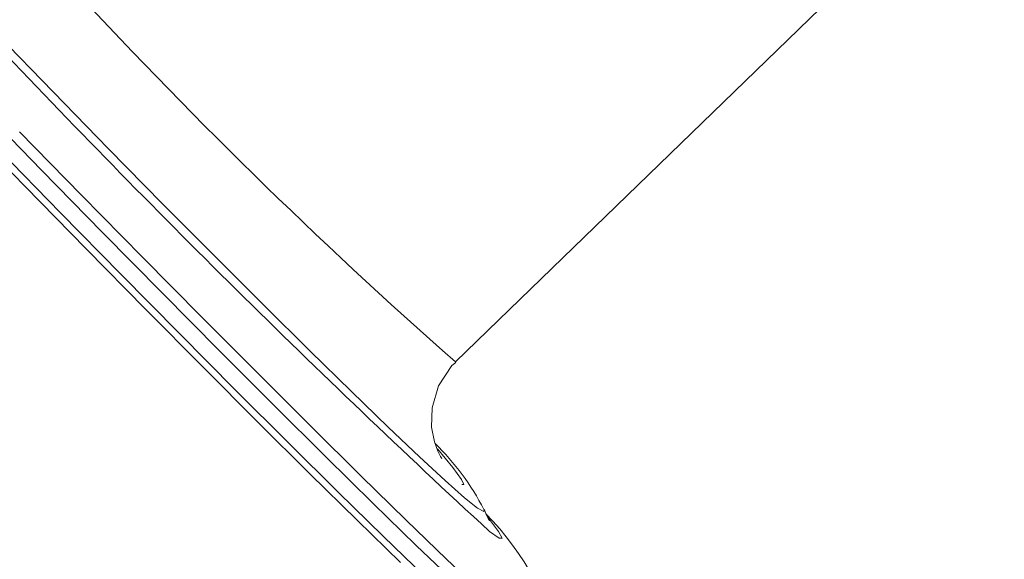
# Model space of a CAD drawing. Header units: millimetres. Extents: x -409 to 780, y -1099 to 54.
# Tile 3 of 35: x -298 to -262, y -1009 to -989. Entities that reach past the tile are written whole.
import ezdxf

# ---------------------------------------------------------------- set-up
doc = ezdxf.new("R2010")
doc.units = ezdxf.units.MM

msp = doc.modelspace()

# ---------------------------------------------------------------- linework, layer by layer
at = {"color": 7, "linetype": 'Continuous', "lineweight": 15}
msp.add_line((-282.16, -1001.977), (-261.729, -982.165), dxfattribs=at)
at = {"color": 8, "linetype": 'Continuous', "lineweight": 15, "flags": 128}
for points in [[(-299.222, -989.782), (-297.141, -991.924), (-295.078, -994.035), (-293.062, -996.083), (-291.122, -998.04), (-289.287, -999.876), (-287.584, -1001.565), (-286.037, -1003.082), (-284.669, -1004.405), (-283.501, -1005.515), (-282.548, -1006.396), (-281.825, -1007.034), (-281.343, -1007.421), (-281.108, -1007.55), (-281.095, -1007.481)], [(-301.449, -991.719), (-299.151, -994.085), (-296.866, -996.425), (-294.62, -998.711), (-292.439, -1000.918), (-290.347, -1003.021), (-288.368, -1004.995), (-286.524, -1006.82), (-284.836, -1008.473), (-283.324, -1009.936), (-282.004, -1011.193), (-280.892, -1012.229), (-279.999, -1013.033), (-279.337, -1013.596), (-278.912, -1013.91), (-278.731, -1013.974)], [(-282.203, -1010.169), (-283.621, -1008.807), (-285.224, -1007.247), (-286.992, -1005.505), (-288.906, -1003.603), (-290.945, -1001.562), (-293.084, -999.404), (-295.301, -997.154), (-297.57, -994.838), (-299.864, -992.482)], [(-284.204, -1009.449), (-285.81, -1007.885), (-287.583, -1006.14), (-289.501, -1004.233), (-291.545, -1002.187), (-293.689, -1000.024), (-295.911, -997.769), (-298.185, -995.448), (-300.485, -993.086)], [(-281.919, -1006.535), (-281.851, -1006.541), (-281.931, -1006.35), (-282.257, -1005.905), (-282.826, -1005.215), (-282.827, -1005.213)], [(-280.897, -1008.286), (-280.891, -1008.29), (-280.538, -1008.542), (-280.427, -1008.542), (-280.561, -1008.29), (-280.592, -1008.245)]]:
    msp.add_lwpolyline(points, dxfattribs=at)
at = {"color": 7, "linetype": 'Continuous', "lineweight": 15, "flags": 128}
for points in [[(-298.391, -993.403), (-296.083, -995.765), (-293.817, -998.072), (-291.618, -1000.296), (-289.512, -1002.411), (-287.524, -1004.393), (-285.678, -1006.217), (-283.995, -1007.864), (-282.495, -1009.313), (-281.195, -1010.547)], [(-282.672, -1005.562), (-282.668, -1005.569), (-282.713, -1005.495), (-282.812, -1005.301), (-282.942, -1004.956), (-283.051, -1004.41), (-283.034, -1003.679), (-282.794, -1002.871), (-282.292, -1002.113), (-282.145, -1001.998)], [(-280.902, -1007.874), (-280.9, -1007.878), (-280.941, -1007.81), (-281.035, -1007.623), (-281.095, -1007.463)], [(-280.592, -1008.245), (-280.937, -1007.791), (-280.957, -1007.765)]]:
    msp.add_lwpolyline(points, dxfattribs=at)
at = {"color": 8, "linetype": 'Continuous', "lineweight": 15}
msp.add_arc((-152.656, -855.119), 195.802, 222.58631, 228.59292, dxfattribs=at)
at = {"color": 7, "linetype": 'Continuous', "lineweight": 15}
for centre, radius, start, end in [((-24.081, -730.05), 378.642, 223.34584, 227.29255), ((-289.351, -1011.672), 9.256, 27.0224, 45.9914), ((-288.674, -1015.154), 10.725, 11.8786, 44.5628)]:
    msp.add_arc(centre, radius, start, end, dxfattribs=at)

doc.saveas('drawing.dxf')
